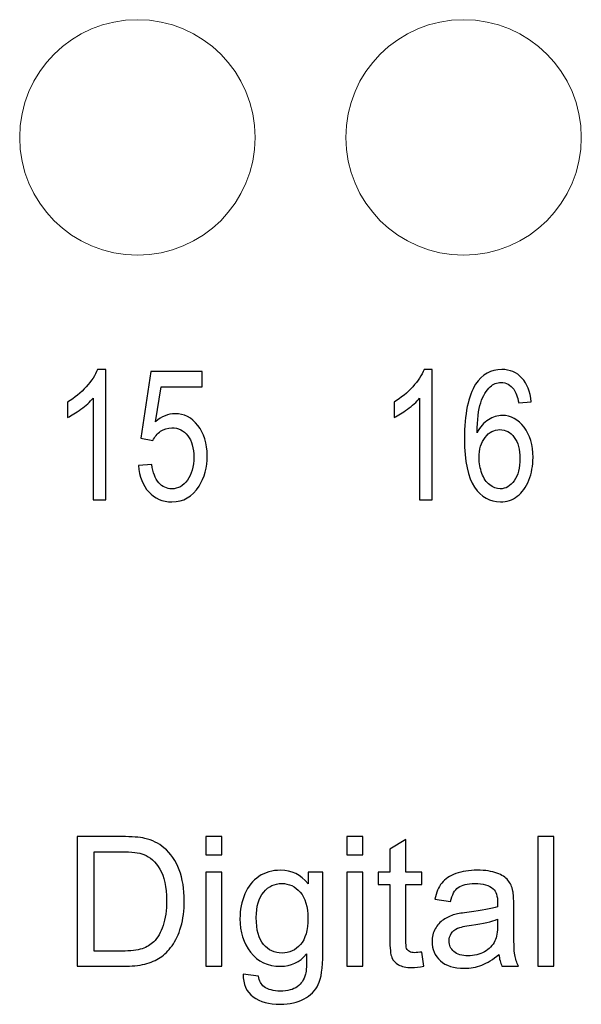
# Model space of a CAD drawing. Header units: millimetres. Extents: x -64 to 68, y -62 to 67.
# Tile 11 of 31: x -2 to 4, y 16 to 26. Entities that reach past the tile are written whole.
import ezdxf

# ---------------------------------------------------------------- set-up
doc = ezdxf.new("R2010")
doc.units = ezdxf.units.MM
doc.header["$MEASUREMENT"] = 0
doc.layers.add('layer 1', color=7, linetype='Continuous')

msp = doc.modelspace()

# ---------------------------------------------------------------- linework, layer by layer
at = {"layer": 'layer 1', "lineweight": 15}
for points in [[(0.3701, 25.1108), (0.3701, 25.8288), (-0.212, 26.4108), (-0.9299, 26.4108), (-0.9299, 26.4108), (-1.6478, 26.4108), (-2.2298, 25.8288), (-2.2298, 25.1108), (-2.2298, 25.1108), (-2.2298, 24.3928), (-1.6478, 23.8108), (-0.9299, 23.8108), (-0.9299, 23.8108), (-0.212, 23.8108), (0.3701, 24.3928), (0.3701, 25.1108)], [(3.9701, 25.1108), (3.9701, 25.8288), (3.388, 26.4108), (2.6701, 26.4108), (2.6701, 26.4108), (1.9521, 26.4108), (1.3701, 25.8288), (1.3701, 25.1108), (1.3701, 25.1108), (1.3701, 24.3928), (1.9521, 23.8108), (2.6701, 23.8108), (2.6701, 23.8108), (3.388, 23.8108), (3.9701, 24.3928), (3.9701, 25.1108)]]:
    msp.add_open_spline(points, degree=3, knots=[0, 0, 0, 0, 0.2, 0.2, 0.2, 0.2, 0.4, 0.4, 0.4, 0.4, 0.6, 0.6, 0.6, 0.6, 1, 1, 1, 1], dxfattribs=at)
at = {"layer": 'layer 1', "color": 253}
for points, knots in [([(-1.2796, 21.1108), (-1.2796, 21.1108), (-1.4203, 21.1108), (-1.4203, 21.1108), (-1.4203, 21.1108), (-1.4203, 21.1108), (-1.4203, 22.2315), (-1.4203, 22.2315), (-1.4203, 22.2315), (-1.4542, 22.1908), (-1.4987, 22.1505), (-1.5537, 22.1101), (-1.5537, 22.1101), (-1.6086, 22.0698), (-1.6582, 22.0395), (-1.7019, 22.0195), (-1.7019, 22.0195), (-1.7019, 22.0195), (-1.7019, 22.1895), (-1.7019, 22.1895), (-1.7019, 22.1895), (-1.6233, 22.2355), (-1.5545, 22.2915), (-1.4955, 22.3575), (-1.4955, 22.3575), (-1.4366, 22.4231), (-1.3947, 22.4868), (-1.3702, 22.5488), (-1.3702, 22.5488), (-1.3702, 22.5488), (-1.2796, 22.5488), (-1.2796, 22.5488), (-1.2796, 22.5488), (-1.2796, 22.5488), (-1.2796, 21.1108), (-1.2796, 21.1108)], [0, 0, 0, 0, 0.1, 0.1, 0.1, 0.1, 0.2, 0.2, 0.2, 0.2, 0.3, 0.3, 0.3, 0.3, 0.4, 0.4, 0.4, 0.4, 0.5, 0.5, 0.5, 0.5, 0.6, 0.6, 0.6, 0.6, 0.7, 0.7, 0.7, 0.7, 0.8, 0.8, 0.8, 0.8, 1, 1, 1, 1]), ([(-0.9177, 21.4868), (-0.9177, 21.4868), (-0.7705, 21.5008), (-0.7705, 21.5008), (-0.7705, 21.5008), (-0.7596, 21.4111), (-0.7343, 21.3438), (-0.6948, 21.2985), (-0.6948, 21.2985), (-0.6553, 21.2535), (-0.6071, 21.2308), (-0.5503, 21.2308), (-0.5503, 21.2308), (-0.4817, 21.2308), (-0.4244, 21.2628), (-0.3777, 21.3265), (-0.3777, 21.3265), (-0.3313, 21.3905), (-0.3081, 21.4751), (-0.3081, 21.5805), (-0.3081, 21.5805), (-0.3081, 21.6808), (-0.3303, 21.7598), (-0.3748, 21.8178), (-0.3748, 21.8178), (-0.4193, 21.8758), (-0.4783, 21.9048), (-0.5516, 21.9048), (-0.5516, 21.9048), (-0.5972, 21.9048), (-0.638, 21.8918), (-0.6743, 21.8658), (-0.6743, 21.8658), (-0.7103, 21.8398), (-0.7385, 21.8061), (-0.7593, 21.7648), (-0.7593, 21.7648), (-0.7593, 21.7648), (-0.8921, 21.7888), (-0.8921, 21.7888), (-0.8921, 21.7888), (-0.8921, 21.7888), (-0.7817, 22.5248), (-0.7817, 22.5248), (-0.7817, 22.5248), (-0.7817, 22.5248), (-0.2137, 22.5248), (-0.2137, 22.5248), (-0.2137, 22.5248), (-0.2137, 22.5248), (-0.2137, 22.3568), (-0.2137, 22.3568), (-0.2137, 22.3568), (-0.2137, 22.3568), (-0.6695, 22.3568), (-0.6695, 22.3568), (-0.6695, 22.3568), (-0.6695, 22.3568), (-0.7305, 21.9705), (-0.7305, 21.9705), (-0.7305, 21.9705), (-0.662, 22.0308), (-0.59, 22.0608), (-0.5148, 22.0608), (-0.5148, 22.0608), (-0.4151, 22.0608), (-0.3308, 22.0175), (-0.2623, 21.9308), (-0.2623, 21.9308), (-0.1937, 21.8441), (-0.1593, 21.7328), (-0.1593, 21.5968), (-0.1593, 21.5968), (-0.1593, 21.4671), (-0.1895, 21.3551), (-0.2497, 21.2608), (-0.2497, 21.2608), (-0.3231, 21.1448), (-0.4233, 21.0868), (-0.5503, 21.0868), (-0.5503, 21.0868), (-0.6543, 21.0868), (-0.7391, 21.1235), (-0.8049, 21.1965), (-0.8049, 21.1965), (-0.8708, 21.2695), (-0.9084, 21.3661), (-0.9177, 21.4868)], [0, 0, 0, 0, 0.0434783, 0.0434783, 0.0434783, 0.0434783, 0.0869565, 0.0869565, 0.0869565, 0.0869565, 0.1304348, 0.1304348, 0.1304348, 0.1304348, 0.173913, 0.173913, 0.173913, 0.173913, 0.2173913, 0.2173913, 0.2173913, 0.2173913, 0.2608696, 0.2608696, 0.2608696, 0.2608696, 0.3043478, 0.3043478, 0.3043478, 0.3043478, 0.3478261, 0.3478261, 0.3478261, 0.3478261, 0.3913043, 0.3913043, 0.3913043, 0.3913043, 0.4347826, 0.4347826, 0.4347826, 0.4347826, 0.4782609, 0.4782609, 0.4782609, 0.4782609, 0.5217391, 0.5217391, 0.5217391, 0.5217391, 0.5652174, 0.5652174, 0.5652174, 0.5652174, 0.6086957, 0.6086957, 0.6086957, 0.6086957, 0.6521739, 0.6521739, 0.6521739, 0.6521739, 0.6956522, 0.6956522, 0.6956522, 0.6956522, 0.7391304, 0.7391304, 0.7391304, 0.7391304, 0.7826087, 0.7826087, 0.7826087, 0.7826087, 0.826087, 0.826087, 0.826087, 0.826087, 0.8695652, 0.8695652, 0.8695652, 0.8695652, 0.9130435, 0.9130435, 0.9130435, 0.9130435, 1, 1, 1, 1]), ([(2.325, 21.1108), (2.325, 21.1108), (2.1842, 21.1108), (2.1842, 21.1108), (2.1842, 21.1108), (2.1842, 21.1108), (2.1842, 22.2315), (2.1842, 22.2315), (2.1842, 22.2315), (2.1504, 22.1908), (2.1058, 22.1505), (2.0509, 22.1101), (2.0509, 22.1101), (1.996, 22.0698), (1.9464, 22.0395), (1.9026, 22.0195), (1.9026, 22.0195), (1.9026, 22.0195), (1.9026, 22.1895), (1.9026, 22.1895), (1.9026, 22.1895), (1.9813, 22.2355), (2.0501, 22.2915), (2.109, 22.3575), (2.109, 22.3575), (2.168, 22.4231), (2.2098, 22.4868), (2.2344, 22.5488), (2.2344, 22.5488), (2.2344, 22.5488), (2.325, 22.5488), (2.325, 22.5488), (2.325, 22.5488), (2.325, 22.5488), (2.325, 21.1108), (2.325, 21.1108)], [0, 0, 0, 0, 0.1, 0.1, 0.1, 0.1, 0.2, 0.2, 0.2, 0.2, 0.3, 0.3, 0.3, 0.3, 0.4, 0.4, 0.4, 0.4, 0.5, 0.5, 0.5, 0.5, 0.6, 0.6, 0.6, 0.6, 0.7, 0.7, 0.7, 0.7, 0.8, 0.8, 0.8, 0.8, 1, 1, 1, 1]), ([(3.4181, 22.1928), (3.4181, 22.1928), (3.2789, 22.1788), (3.2789, 22.1788), (3.2789, 22.1788), (3.2663, 22.2478), (3.2485, 22.2981), (3.2253, 22.3295), (3.2253, 22.3295), (3.1871, 22.3798), (3.1399, 22.4048), (3.0839, 22.4048), (3.0839, 22.4048), (3.0389, 22.4048), (2.9989, 22.3891), (2.9645, 22.3578), (2.9645, 22.3578), (2.9202, 22.3175), (2.8855, 22.2588), (2.8597, 22.1815), (2.8597, 22.1815), (2.8341, 22.1038), (2.8207, 21.9935), (2.8197, 21.8505), (2.8197, 21.8505), (2.8535, 21.9148), (2.8951, 21.9628), (2.9442, 21.9938), (2.9442, 21.9938), (2.9933, 22.0251), (3.0445, 22.0408), (3.0983, 22.0408), (3.0983, 22.0408), (3.1922, 22.0408), (3.2722, 21.9975), (3.3383, 21.9111), (3.3383, 21.9111), (3.4042, 21.8248), (3.4373, 21.7135), (3.4373, 21.5765), (3.4373, 21.5765), (3.4373, 21.4865), (3.4218, 21.4031), (3.3909, 21.3258), (3.3909, 21.3258), (3.3597, 21.2485), (3.3173, 21.1895), (3.2629, 21.1485), (3.2629, 21.1485), (3.2087, 21.1075), (3.1471, 21.0868), (3.0783, 21.0868), (3.0783, 21.0868), (2.9613, 21.0868), (2.8655, 21.1408), (2.7914, 21.2485), (2.7914, 21.2485), (2.7175, 21.3561), (2.6805, 21.5338), (2.6805, 21.7811), (2.6805, 21.7811), (2.6805, 22.0578), (2.7215, 22.2591), (2.8034, 22.3848), (2.8034, 22.3848), (2.8749, 22.4941), (2.9711, 22.5488), (3.0925, 22.5488), (3.0925, 22.5488), (3.1826, 22.5488), (3.2567, 22.5171), (3.3143, 22.4541), (3.3143, 22.4541), (3.3719, 22.3911), (3.4066, 22.3041), (3.4181, 22.1928)], [0, 0, 0, 0, 0.05, 0.05, 0.05, 0.05, 0.1, 0.1, 0.1, 0.1, 0.15, 0.15, 0.15, 0.15, 0.2, 0.2, 0.2, 0.2, 0.25, 0.25, 0.25, 0.25, 0.3, 0.3, 0.3, 0.3, 0.35, 0.35, 0.35, 0.35, 0.4, 0.4, 0.4, 0.4, 0.45, 0.45, 0.45, 0.45, 0.5, 0.5, 0.5, 0.5, 0.55, 0.55, 0.55, 0.55, 0.6, 0.6, 0.6, 0.6, 0.65, 0.65, 0.65, 0.65, 0.7, 0.7, 0.7, 0.7, 0.75, 0.75, 0.75, 0.75, 0.8, 0.8, 0.8, 0.8, 0.85, 0.85, 0.85, 0.85, 0.9, 0.9, 0.9, 0.9, 1, 1, 1, 1]), ([(2.8421, 21.5748), (2.8421, 21.5141), (2.8525, 21.4561), (2.873, 21.4008), (2.873, 21.4008), (2.8935, 21.3455), (2.9223, 21.3035), (2.9589, 21.2745), (2.9589, 21.2745), (2.9957, 21.2455), (3.0346, 21.2308), (3.0759, 21.2308), (3.0759, 21.2308), (3.1359, 21.2308), (3.1871, 21.2608), (3.2295, 21.3208), (3.2295, 21.3208), (3.2719, 21.3808), (3.2933, 21.4621), (3.2933, 21.5651), (3.2933, 21.5651), (3.2933, 21.6641), (3.2722, 21.7421), (3.2303, 21.7991), (3.2303, 21.7991), (3.1885, 21.8561), (3.1351, 21.8848), (3.0703, 21.8848), (3.0703, 21.8848), (3.0069, 21.8848), (2.9527, 21.8561), (2.9085, 21.7991), (2.9085, 21.7991), (2.8642, 21.7421), (2.8421, 21.6675), (2.8421, 21.5748)], [0, 0, 0, 0, 0.1, 0.1, 0.1, 0.1, 0.2, 0.2, 0.2, 0.2, 0.3, 0.3, 0.3, 0.3, 0.4, 0.4, 0.4, 0.4, 0.5, 0.5, 0.5, 0.5, 0.6, 0.6, 0.6, 0.6, 0.7, 0.7, 0.7, 0.7, 0.8, 0.8, 0.8, 0.8, 1, 1, 1, 1])]:
    msp.add_open_spline(points, degree=3, knots=knots, dxfattribs=at)
at = {"layer": 'layer 1', "color": 9}
for points, knots in [([(-1.5965, 15.9594), (-1.5965, 15.9594), (-1.5965, 17.3914), (-1.5965, 17.3914), (-1.5965, 17.3914), (-1.5965, 17.3914), (-1.1032, 17.3914), (-1.1032, 17.3914), (-1.1032, 17.3914), (-0.9918, 17.3914), (-0.9068, 17.3847), (-0.8482, 17.3711), (-0.8482, 17.3711), (-0.7662, 17.3521), (-0.6962, 17.3177), (-0.6382, 17.2684), (-0.6382, 17.2684), (-0.5625, 17.2044), (-0.5062, 17.1231), (-0.4688, 17.0237), (-0.4688, 17.0237), (-0.4312, 16.9244), (-0.4125, 16.8107), (-0.4125, 16.6831), (-0.4125, 16.6831), (-0.4125, 16.5744), (-0.4252, 16.4781), (-0.4505, 16.3941), (-0.4505, 16.3941), (-0.4758, 16.3101), (-0.5085, 16.2404), (-0.5482, 16.1854), (-0.5482, 16.1854), (-0.5882, 16.1304), (-0.6315, 16.0871), (-0.6788, 16.0557), (-0.6788, 16.0557), (-0.7258, 16.0241), (-0.7828, 16.0001), (-0.8495, 15.9837), (-0.8495, 15.9837), (-0.9165, 15.9674), (-0.9932, 15.9594), (-1.0798, 15.9594), (-1.0798, 15.9594), (-1.0798, 15.9594), (-1.5965, 15.9594), (-1.5965, 15.9594)], [0, 0, 0, 0, 0.0769231, 0.0769231, 0.0769231, 0.0769231, 0.1538462, 0.1538462, 0.1538462, 0.1538462, 0.2307692, 0.2307692, 0.2307692, 0.2307692, 0.3076923, 0.3076923, 0.3076923, 0.3076923, 0.3846154, 0.3846154, 0.3846154, 0.3846154, 0.4615385, 0.4615385, 0.4615385, 0.4615385, 0.5384615, 0.5384615, 0.5384615, 0.5384615, 0.6153846, 0.6153846, 0.6153846, 0.6153846, 0.6923077, 0.6923077, 0.6923077, 0.6923077, 0.7692308, 0.7692308, 0.7692308, 0.7692308, 0.8461538, 0.8461538, 0.8461538, 0.8461538, 1, 1, 1, 1]), ([(-0.1742, 17.1914), (-0.1742, 17.1914), (-0.1742, 17.3914), (-0.1742, 17.3914), (-0.1742, 17.3914), (-0.1742, 17.3914), (0.0018, 17.3914), (0.0018, 17.3914), (0.0018, 17.3914), (0.0018, 17.3914), (0.0018, 17.1914), (0.0018, 17.1914), (0.0018, 17.1914), (0.0018, 17.1914), (-0.1742, 17.1914), (-0.1742, 17.1914)], [0, 0, 0, 0, 0.2, 0.2, 0.2, 0.2, 0.4, 0.4, 0.4, 0.4, 0.6, 0.6, 0.6, 0.6, 1, 1, 1, 1]), ([(1.3824, 17.1914), (1.3824, 17.1914), (1.3824, 17.3914), (1.3824, 17.3914), (1.3824, 17.3914), (1.3824, 17.3914), (1.5584, 17.3914), (1.5584, 17.3914), (1.5584, 17.3914), (1.5584, 17.3914), (1.5584, 17.1914), (1.5584, 17.1914), (1.5584, 17.1914), (1.5584, 17.1914), (1.3824, 17.1914), (1.3824, 17.1914)], [0, 0, 0, 0, 0.2, 0.2, 0.2, 0.2, 0.4, 0.4, 0.4, 0.4, 0.6, 0.6, 0.6, 0.6, 1, 1, 1, 1]), ([(2.2087, 16.1164), (2.2087, 16.1164), (2.2327, 15.9611), (2.2327, 15.9611), (2.2327, 15.9611), (2.1834, 15.9507), (2.139, 15.9454), (2.1004, 15.9454), (2.1004, 15.9454), (2.0367, 15.9454), (1.9874, 15.9554), (1.952, 15.9757), (1.952, 15.9757), (1.917, 15.9961), (1.8924, 16.0224), (1.878, 16.0554), (1.878, 16.0554), (1.8637, 16.0884), (1.8567, 16.1577), (1.8567, 16.2634), (1.8567, 16.2634), (1.8567, 16.2634), (1.8567, 16.8614), (1.8567, 16.8614), (1.8567, 16.8614), (1.8567, 16.8614), (1.7267, 16.8614), (1.7267, 16.8614), (1.7267, 16.8614), (1.7267, 16.8614), (1.7267, 16.9974), (1.7267, 16.9974), (1.7267, 16.9974), (1.7267, 16.9974), (1.8567, 16.9974), (1.8567, 16.9974), (1.8567, 16.9974), (1.8567, 16.9974), (1.8567, 17.2541), (1.8567, 17.2541), (1.8567, 17.2541), (1.8567, 17.2541), (2.0327, 17.3597), (2.0327, 17.3597), (2.0327, 17.3597), (2.0327, 17.3597), (2.0327, 16.9974), (2.0327, 16.9974), (2.0327, 16.9974), (2.0327, 16.9974), (2.2087, 16.9974), (2.2087, 16.9974), (2.2087, 16.9974), (2.2087, 16.9974), (2.2087, 16.8614), (2.2087, 16.8614), (2.2087, 16.8614), (2.2087, 16.8614), (2.0327, 16.8614), (2.0327, 16.8614), (2.0327, 16.8614), (2.0327, 16.8614), (2.0327, 16.2534), (2.0327, 16.2534), (2.0327, 16.2534), (2.0327, 16.2031), (2.0357, 16.1707), (2.042, 16.1564), (2.042, 16.1564), (2.048, 16.1421), (2.058, 16.1307), (2.072, 16.1221), (2.072, 16.1221), (2.086, 16.1137), (2.106, 16.1094), (2.132, 16.1094), (2.132, 16.1094), (2.1514, 16.1094), (2.177, 16.1117), (2.2087, 16.1164)], [0, 0, 0, 0, 0.047619, 0.047619, 0.047619, 0.047619, 0.0952381, 0.0952381, 0.0952381, 0.0952381, 0.1428571, 0.1428571, 0.1428571, 0.1428571, 0.1904762, 0.1904762, 0.1904762, 0.1904762, 0.2380952, 0.2380952, 0.2380952, 0.2380952, 0.2857143, 0.2857143, 0.2857143, 0.2857143, 0.3333333, 0.3333333, 0.3333333, 0.3333333, 0.3809524, 0.3809524, 0.3809524, 0.3809524, 0.4285714, 0.4285714, 0.4285714, 0.4285714, 0.4761905, 0.4761905, 0.4761905, 0.4761905, 0.5238095, 0.5238095, 0.5238095, 0.5238095, 0.5714286, 0.5714286, 0.5714286, 0.5714286, 0.6190476, 0.6190476, 0.6190476, 0.6190476, 0.6666667, 0.6666667, 0.6666667, 0.6666667, 0.7142857, 0.7142857, 0.7142857, 0.7142857, 0.7619048, 0.7619048, 0.7619048, 0.7619048, 0.8095238, 0.8095238, 0.8095238, 0.8095238, 0.8571429, 0.8571429, 0.8571429, 0.8571429, 0.9047619, 0.9047619, 0.9047619, 0.9047619, 1, 1, 1, 1]), ([(3.4907, 15.9594), (3.4907, 15.9594), (3.4907, 17.3914), (3.4907, 17.3914), (3.4907, 17.3914), (3.4907, 17.3914), (3.6667, 17.3914), (3.6667, 17.3914), (3.6667, 17.3914), (3.6667, 17.3914), (3.6667, 15.9594), (3.6667, 15.9594), (3.6667, 15.9594), (3.6667, 15.9594), (3.4907, 15.9594), (3.4907, 15.9594)], [0, 0, 0, 0, 0.2, 0.2, 0.2, 0.2, 0.4, 0.4, 0.4, 0.4, 0.6, 0.6, 0.6, 0.6, 1, 1, 1, 1]), ([(-1.4065, 16.1274), (-1.4065, 16.1274), (-1.1012, 16.1274), (-1.1012, 16.1274), (-1.1012, 16.1274), (-1.0068, 16.1274), (-0.9328, 16.1361), (-0.8792, 16.1537), (-0.8792, 16.1537), (-0.8255, 16.1714), (-0.7828, 16.1961), (-0.7508, 16.2281), (-0.7508, 16.2281), (-0.7062, 16.2731), (-0.6712, 16.3337), (-0.6462, 16.4097), (-0.6462, 16.4097), (-0.6212, 16.4857), (-0.6085, 16.5777), (-0.6085, 16.6861), (-0.6085, 16.6861), (-0.6085, 16.8361), (-0.6332, 16.9514), (-0.6822, 17.0321), (-0.6822, 17.0321), (-0.7312, 17.1127), (-0.7908, 17.1667), (-0.8612, 17.1941), (-0.8612, 17.1941), (-0.9118, 17.2137), (-0.9935, 17.2234), (-1.1062, 17.2234), (-1.1062, 17.2234), (-1.1062, 17.2234), (-1.4065, 17.2234), (-1.4065, 17.2234), (-1.4065, 17.2234), (-1.4065, 17.2234), (-1.4065, 16.1274), (-1.4065, 16.1274)], [0, 0, 0, 0, 0.0909091, 0.0909091, 0.0909091, 0.0909091, 0.1818182, 0.1818182, 0.1818182, 0.1818182, 0.2727273, 0.2727273, 0.2727273, 0.2727273, 0.3636364, 0.3636364, 0.3636364, 0.3636364, 0.4545455, 0.4545455, 0.4545455, 0.4545455, 0.5454545, 0.5454545, 0.5454545, 0.5454545, 0.6363636, 0.6363636, 0.6363636, 0.6363636, 0.7272727, 0.7272727, 0.7272727, 0.7272727, 0.8181818, 0.8181818, 0.8181818, 0.8181818, 1, 1, 1, 1]), ([(-0.1742, 15.9594), (-0.1742, 15.9594), (-0.1742, 16.9974), (-0.1742, 16.9974), (-0.1742, 16.9974), (-0.1742, 16.9974), (0.0018, 16.9974), (0.0018, 16.9974), (0.0018, 16.9974), (0.0018, 16.9974), (0.0018, 15.9594), (0.0018, 15.9594), (0.0018, 15.9594), (0.0018, 15.9594), (-0.1742, 15.9594), (-0.1742, 15.9594)], [0, 0, 0, 0, 0.2, 0.2, 0.2, 0.2, 0.4, 0.4, 0.4, 0.4, 0.6, 0.6, 0.6, 0.6, 1, 1, 1, 1]), ([(0.2378, 15.8734), (0.2378, 15.8734), (0.4078, 15.8494), (0.4078, 15.8494), (0.4078, 15.8494), (0.4148, 15.7967), (0.4348, 15.7584), (0.4674, 15.7341), (0.4674, 15.7341), (0.5111, 15.7017), (0.5708, 15.6854), (0.6464, 15.6854), (0.6464, 15.6854), (0.7278, 15.6854), (0.7908, 15.7017), (0.8351, 15.7341), (0.8351, 15.7341), (0.8794, 15.7664), (0.9094, 15.8121), (0.9251, 15.8704), (0.9251, 15.8704), (0.9341, 15.9061), (0.9384, 15.9811), (0.9378, 16.0954), (0.9378, 16.0954), (0.8608, 16.0047), (0.7651, 15.9594), (0.6504, 15.9594), (0.6504, 15.9594), (0.5078, 15.9594), (0.3971, 16.0107), (0.3191, 16.1137), (0.3191, 16.1137), (0.2408, 16.2164), (0.2018, 16.3397), (0.2018, 16.4834), (0.2018, 16.4834), (0.2018, 16.5824), (0.2198, 16.6737), (0.2554, 16.7574), (0.2554, 16.7574), (0.2911, 16.8411), (0.3431, 16.9054), (0.4111, 16.9511), (0.4111, 16.9511), (0.4791, 16.9967), (0.5591, 17.0194), (0.6511, 17.0194), (0.6511, 17.0194), (0.7734, 17.0194), (0.8744, 16.9694), (0.9538, 16.8694), (0.9538, 16.8694), (0.9538, 16.8694), (0.9538, 16.9974), (0.9538, 16.9974), (0.9538, 16.9974), (0.9538, 16.9974), (1.1158, 16.9974), (1.1158, 16.9974), (1.1158, 16.9974), (1.1158, 16.9974), (1.1158, 16.1011), (1.1158, 16.1011), (1.1158, 16.1011), (1.1158, 15.9394), (1.0994, 15.8251), (1.0664, 15.7577), (1.0664, 15.7577), (1.0338, 15.6904), (0.9814, 15.6371), (0.9104, 15.5981), (0.9104, 15.5981), (0.8391, 15.5591), (0.7514, 15.5394), (0.6474, 15.5394), (0.6474, 15.5394), (0.5238, 15.5394), (0.4241, 15.5671), (0.3481, 15.6227), (0.3481, 15.6227), (0.2718, 15.6781), (0.2351, 15.7617), (0.2378, 15.8734)], [0, 0, 0, 0, 0.0454545, 0.0454545, 0.0454545, 0.0454545, 0.0909091, 0.0909091, 0.0909091, 0.0909091, 0.1363636, 0.1363636, 0.1363636, 0.1363636, 0.1818182, 0.1818182, 0.1818182, 0.1818182, 0.2272727, 0.2272727, 0.2272727, 0.2272727, 0.2727273, 0.2727273, 0.2727273, 0.2727273, 0.3181818, 0.3181818, 0.3181818, 0.3181818, 0.3636364, 0.3636364, 0.3636364, 0.3636364, 0.4090909, 0.4090909, 0.4090909, 0.4090909, 0.4545455, 0.4545455, 0.4545455, 0.4545455, 0.5, 0.5, 0.5, 0.5, 0.5454545, 0.5454545, 0.5454545, 0.5454545, 0.5909091, 0.5909091, 0.5909091, 0.5909091, 0.6363636, 0.6363636, 0.6363636, 0.6363636, 0.6818182, 0.6818182, 0.6818182, 0.6818182, 0.7272727, 0.7272727, 0.7272727, 0.7272727, 0.7727273, 0.7727273, 0.7727273, 0.7727273, 0.8181818, 0.8181818, 0.8181818, 0.8181818, 0.8636364, 0.8636364, 0.8636364, 0.8636364, 0.9090909, 0.9090909, 0.9090909, 0.9090909, 1, 1, 1, 1]), ([(1.3824, 15.9594), (1.3824, 15.9594), (1.3824, 16.9974), (1.3824, 16.9974), (1.3824, 16.9974), (1.3824, 16.9974), (1.5584, 16.9974), (1.5584, 16.9974), (1.5584, 16.9974), (1.5584, 16.9974), (1.5584, 15.9594), (1.5584, 15.9594), (1.5584, 15.9594), (1.5584, 15.9594), (1.3824, 15.9594), (1.3824, 15.9594)], [0, 0, 0, 0, 0.2, 0.2, 0.2, 0.2, 0.4, 0.4, 0.4, 0.4, 0.6, 0.6, 0.6, 0.6, 1, 1, 1, 1]), ([(3.0604, 16.0894), (2.9951, 16.0337), (2.9321, 15.9947), (2.8717, 15.9717), (2.8717, 15.9717), (2.8114, 15.9487), (2.7467, 15.9374), (2.6774, 15.9374), (2.6774, 15.9374), (2.5634, 15.9374), (2.4757, 15.9651), (2.4144, 16.0207), (2.4144, 16.0207), (2.3531, 16.0761), (2.3224, 16.1471), (2.3224, 16.2334), (2.3224, 16.2334), (2.3224, 16.2841), (2.3341, 16.3304), (2.3571, 16.3724), (2.3571, 16.3724), (2.3804, 16.4144), (2.4107, 16.4477), (2.4481, 16.4731), (2.4481, 16.4731), (2.4857, 16.4984), (2.5277, 16.5177), (2.5747, 16.5307), (2.5747, 16.5307), (2.6094, 16.5397), (2.6617, 16.5484), (2.7314, 16.5571), (2.7314, 16.5571), (2.8734, 16.5737), (2.9784, 16.5941), (3.0454, 16.6174), (3.0454, 16.6174), (3.0461, 16.6414), (3.0464, 16.6567), (3.0464, 16.6631), (3.0464, 16.6631), (3.0464, 16.7344), (3.0297, 16.7847), (2.9964, 16.8141), (2.9964, 16.8141), (2.9514, 16.8537), (2.8844, 16.8734), (2.7957, 16.8734), (2.7957, 16.8734), (2.7127, 16.8734), (2.6514, 16.8587), (2.6121, 16.8297), (2.6121, 16.8297), (2.5724, 16.8007), (2.5434, 16.7494), (2.5244, 16.6754), (2.5244, 16.6754), (2.5244, 16.6754), (2.3524, 16.6994), (2.3524, 16.6994), (2.3524, 16.6994), (2.3681, 16.7731), (2.3937, 16.8327), (2.4297, 16.8781), (2.4297, 16.8781), (2.4657, 16.9234), (2.5177, 16.9581), (2.5857, 16.9827), (2.5857, 16.9827), (2.6534, 17.0071), (2.7324, 17.0194), (2.8217, 17.0194), (2.8217, 17.0194), (2.9104, 17.0194), (2.9827, 17.0091), (3.0384, 16.9881), (3.0384, 16.9881), (3.0937, 16.9671), (3.1347, 16.9411), (3.1607, 16.9094), (3.1607, 16.9094), (3.1867, 16.8777), (3.2051, 16.8377), (3.2157, 16.7894), (3.2157, 16.7894), (3.2214, 16.7594), (3.2244, 16.7054), (3.2244, 16.6277), (3.2244, 16.6277), (3.2244, 16.6277), (3.2244, 16.3944), (3.2244, 16.3944), (3.2244, 16.3944), (3.2244, 16.2314), (3.2281, 16.1284), (3.2354, 16.0847), (3.2354, 16.0847), (3.2424, 16.0411), (3.2571, 15.9994), (3.2784, 15.9594), (3.2784, 15.9594), (3.2784, 15.9594), (3.0944, 15.9594), (3.0944, 15.9594), (3.0944, 15.9594), (3.0767, 15.9964), (3.0654, 16.0397), (3.0604, 16.0894)], [0, 0, 0, 0, 0.0357143, 0.0357143, 0.0357143, 0.0357143, 0.0714286, 0.0714286, 0.0714286, 0.0714286, 0.1071429, 0.1071429, 0.1071429, 0.1071429, 0.1428571, 0.1428571, 0.1428571, 0.1428571, 0.1785714, 0.1785714, 0.1785714, 0.1785714, 0.2142857, 0.2142857, 0.2142857, 0.2142857, 0.25, 0.25, 0.25, 0.25, 0.2857143, 0.2857143, 0.2857143, 0.2857143, 0.3214286, 0.3214286, 0.3214286, 0.3214286, 0.3571429, 0.3571429, 0.3571429, 0.3571429, 0.3928571, 0.3928571, 0.3928571, 0.3928571, 0.4285714, 0.4285714, 0.4285714, 0.4285714, 0.4642857, 0.4642857, 0.4642857, 0.4642857, 0.5, 0.5, 0.5, 0.5, 0.5357143, 0.5357143, 0.5357143, 0.5357143, 0.5714286, 0.5714286, 0.5714286, 0.5714286, 0.6071429, 0.6071429, 0.6071429, 0.6071429, 0.6428571, 0.6428571, 0.6428571, 0.6428571, 0.6785714, 0.6785714, 0.6785714, 0.6785714, 0.7142857, 0.7142857, 0.7142857, 0.7142857, 0.75, 0.75, 0.75, 0.75, 0.7857143, 0.7857143, 0.7857143, 0.7857143, 0.8214286, 0.8214286, 0.8214286, 0.8214286, 0.8571429, 0.8571429, 0.8571429, 0.8571429, 0.8928571, 0.8928571, 0.8928571, 0.8928571, 0.9285714, 0.9285714, 0.9285714, 0.9285714, 1, 1, 1, 1]), ([(0.3818, 16.4961), (0.3818, 16.3604), (0.4088, 16.2614), (0.4628, 16.1991), (0.4628, 16.1991), (0.5171, 16.1367), (0.5848, 16.1054), (0.6661, 16.1054), (0.6661, 16.1054), (0.7471, 16.1054), (0.8148, 16.1364), (0.8698, 16.1984), (0.8698, 16.1984), (0.9244, 16.2604), (0.9518, 16.3577), (0.9518, 16.4904), (0.9518, 16.4904), (0.9518, 16.6171), (0.9234, 16.7127), (0.8671, 16.7771), (0.8671, 16.7771), (0.8108, 16.8414), (0.7428, 16.8734), (0.6634, 16.8734), (0.6634, 16.8734), (0.5851, 16.8734), (0.5188, 16.8417), (0.4638, 16.7784), (0.4638, 16.7784), (0.4091, 16.7151), (0.3818, 16.6211), (0.3818, 16.4961)], [0, 0, 0, 0, 0.1111111, 0.1111111, 0.1111111, 0.1111111, 0.2222222, 0.2222222, 0.2222222, 0.2222222, 0.3333333, 0.3333333, 0.3333333, 0.3333333, 0.4444444, 0.4444444, 0.4444444, 0.4444444, 0.5555556, 0.5555556, 0.5555556, 0.5555556, 0.6666667, 0.6666667, 0.6666667, 0.6666667, 0.7777778, 0.7777778, 0.7777778, 0.7777778, 1, 1, 1, 1]), ([(3.0464, 16.4794), (2.9824, 16.4534), (2.8864, 16.4314), (2.7584, 16.4134), (2.7584, 16.4134), (2.6857, 16.4031), (2.6344, 16.3914), (2.6044, 16.3784), (2.6044, 16.3784), (2.5744, 16.3654), (2.5514, 16.3464), (2.5351, 16.3217), (2.5351, 16.3217), (2.5187, 16.2967), (2.5104, 16.2691), (2.5104, 16.2384), (2.5104, 16.2384), (2.5104, 16.1921), (2.5281, 16.1531), (2.5637, 16.1221), (2.5637, 16.1221), (2.5994, 16.0911), (2.6514, 16.0754), (2.7197, 16.0754), (2.7197, 16.0754), (2.7874, 16.0754), (2.8477, 16.0901), (2.9007, 16.1197), (2.9007, 16.1197), (2.9534, 16.1491), (2.9924, 16.1894), (3.0171, 16.2404), (3.0171, 16.2404), (3.0361, 16.2801), (3.0454, 16.3384), (3.0454, 16.4154), (3.0454, 16.4154), (3.0454, 16.4154), (3.0464, 16.4794), (3.0464, 16.4794)], [0, 0, 0, 0, 0.0909091, 0.0909091, 0.0909091, 0.0909091, 0.1818182, 0.1818182, 0.1818182, 0.1818182, 0.2727273, 0.2727273, 0.2727273, 0.2727273, 0.3636364, 0.3636364, 0.3636364, 0.3636364, 0.4545455, 0.4545455, 0.4545455, 0.4545455, 0.5454545, 0.5454545, 0.5454545, 0.5454545, 0.6363636, 0.6363636, 0.6363636, 0.6363636, 0.7272727, 0.7272727, 0.7272727, 0.7272727, 0.8181818, 0.8181818, 0.8181818, 0.8181818, 1, 1, 1, 1])]:
    msp.add_open_spline(points, degree=3, knots=knots, dxfattribs=at)

doc.saveas('drawing.dxf')
